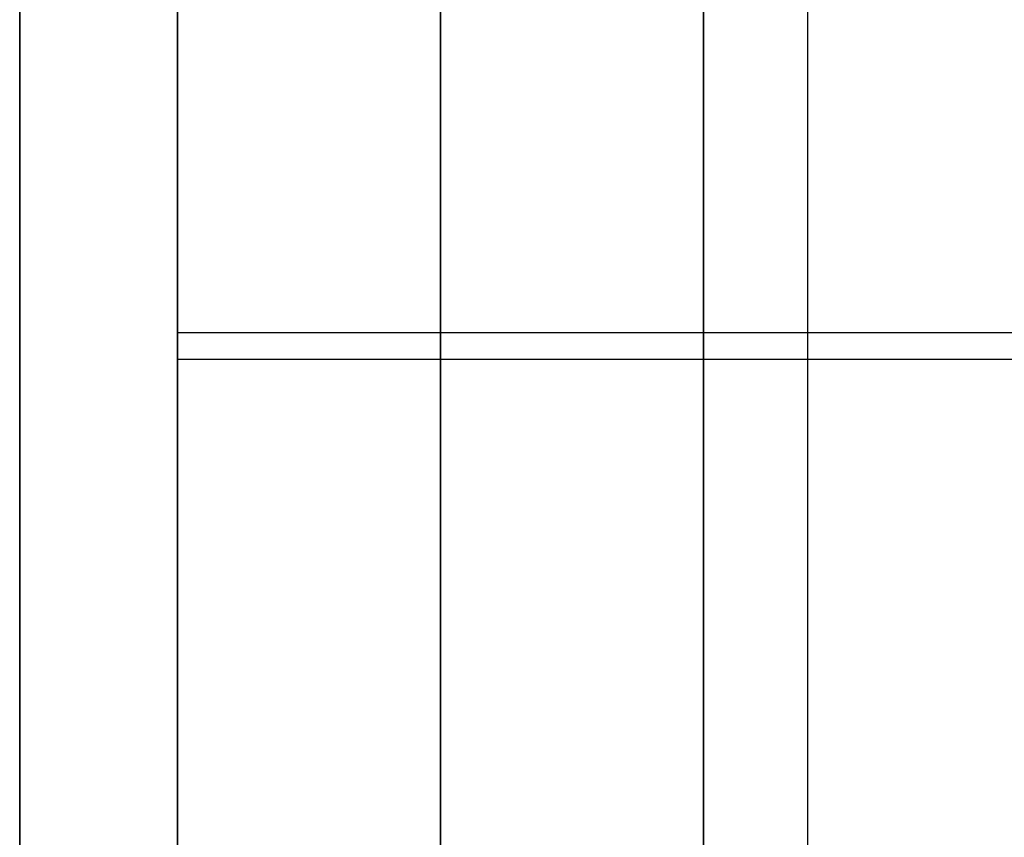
# Model space of a CAD drawing. Header units: millimetres. Extents: x -273 to 273, y -334 to 261.
# Tile 201 of 256: x -273 to -179, y -243 to -165. Entities that reach past the tile are written whole.
import ezdxf

# ---------------------------------------------------------------- set-up
doc = ezdxf.new("R2010")
doc.units = ezdxf.units.MM
doc.layers.add('Livello 01', color=7, linetype='Continuous')

msp = doc.modelspace()

# ---------------------------------------------------------------- linework, layer by layer
at = {"layer": 'Livello 01', "color": 254, "true_color": 0xcad1ee}
for p, q in [((-257.75, -291.65, -48.65), (-257.75, 241.35, -48.65)), ((-232.75, -291.65, -356.65), (-232.75, 241.35, -356.65)), ((-232.75, 241.35, -341.65), (-232.75, -291.65, -341.65)), ((-232.75, -291.65, -130.65), (-232.75, 241.35, -130.65)), ((-232.75, 241.35, -115.65), (-232.75, -291.65, -115.65)), ((-207.75, -291.65, -349.15), (-207.75, 241.35, -349.15)), ((-207.75, -291.65, -123.15), (-207.75, 241.35, -123.15)), ((-197.875, 241.35, 18.35), (-197.875, -291.65, 18.35)), ((-272.75, -328.65, -266.65), (-272.75, -123.65, -266.65)), ((-257.75, -291.65, -236.15), (-257.75, -123.65, -236.15)), ((257.75, -195.15, -489.65), (-257.75, -195.15, -489.65)), ((-257.75, -197.65, -504.65), (257.75, -197.65, -504.65))]:
    msp.add_line(p, q, dxfattribs=at)
for points in [[(-272.75, 241.35, 18.35), (-272.75, -328.65, 18.35)], [(-272.75, -328.65, -551.65), (-272.75, 241.35, -551.65)], [(-257.75, 241.35, -130.65), (-257.75, -291.65, -130.65)], [(-257.75, -291.65, -341.65), (-257.75, 241.35, -341.65)], [(-257.75, -291.65, -356.65), (-257.75, 241.35, -356.65)], [(-257.75, 241.35, -115.65), (-257.75, -291.65, -115.65)], [(-257.75, -333.65, -551.65), (-257.75, 241.35, -551.65)], [(-257.75, 241.35, 18.35), (-257.75, -291.65, 18.35)], [(-257.75, 241.35, -566.65), (-257.75, -328.65, -566.65)], [(-257.75, 241.35, 33.35), (-257.75, -328.65, 33.35)], [(-207.75, 241.35, -356.65), (-207.75, -291.65, -356.65)], [(-207.75, -291.65, -341.65), (-207.75, 241.35, -341.65)], [(-207.75, 241.35, -130.65), (-207.75, -291.65, -130.65)], [(-207.75, -291.65, -115.65), (-207.75, 241.35, -115.65)], [(-257.75, -291.65, -489.65), (-257.75, -98.65, -489.65)], [(-257.75, -98.65, -504.65), (-257.75, -296.65, -504.65)]]:
    msp.add_open_spline(points, degree=1, dxfattribs=at)

doc.saveas('drawing.dxf')
